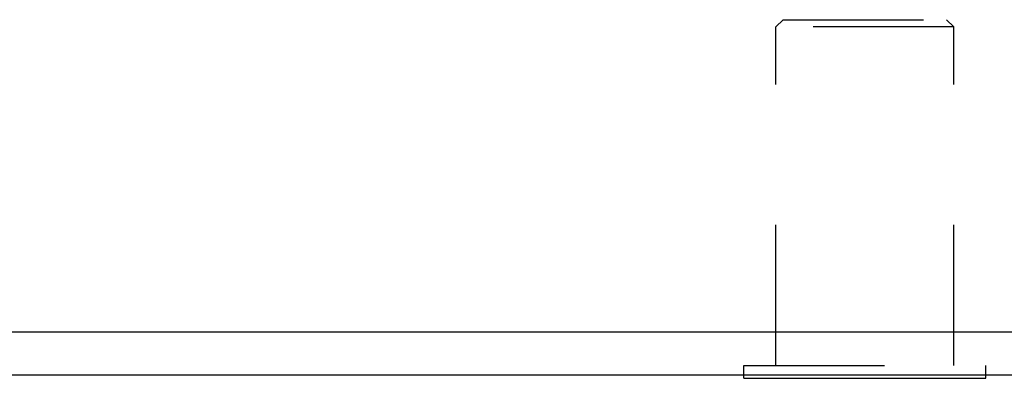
# Model space of a CAD drawing. Header units: inches. Extents: x 0 to 35.6, y 0 to 23.
# Tile 2 of 56: x 2.6 to 4, y 2.6 to 3.1. Entities that reach past the tile are written whole.
import ezdxf

# ---------------------------------------------------------------- set-up
doc = ezdxf.new("R2010")
doc.units = ezdxf.units.IN
doc.header["$LTSCALE"] = 1.957805
doc.header["$MEASUREMENT"] = 0
doc.linetypes.add('HIDDEN', pattern=[0.2, 0.1, -0.1])
doc.layers.get('0').update_dxf_attribs({"linetype": 'CONTINUOUS'})
doc.layers.add('DEFAULT_2', color=8, linetype='HIDDEN')

msp = doc.modelspace()

# ---------------------------------------------------------------- linework, layer by layer
at = {"color": 3, "linetype": 'Continuous'}
for p, q in [((1.1939, 2.6894), (5.0819, 2.6894)), ((1.1939, 2.6294), (5.0799, 2.6294))]:
    msp.add_line(p, q, dxfattribs=at)
at = {"color": 7, "linetype": 'Continuous'}
for p, q in [((3.6034, 2.6244), (3.6034, 2.6294)), ((3.6034, 2.6244), (3.9404, 2.6244)), ((3.9404, 2.6244), (3.9404, 2.6294))]:
    msp.add_line(p, q, dxfattribs=at)
at = {"layer": 'DEFAULT_2', "color": 8, "linetype": 'HIDDEN'}
for p, q in [((3.6579, 3.1244), (3.6479, 3.1144)), ((3.6579, 3.1244), (3.8859, 3.1244)), ((3.8859, 3.1244), (3.8959, 3.1144)), ((3.8959, 3.1144), (3.6479, 3.1144)), ((3.6479, 2.6424), (3.6479, 3.1144)), ((3.8959, 2.6424), (3.8959, 3.1144)), ((3.6034, 2.6424), (3.9404, 2.6424)), ((3.6034, 2.6294), (3.6034, 2.6424)), ((3.9404, 2.6294), (3.9404, 2.6424))]:
    msp.add_line(p, q, dxfattribs=at)

doc.saveas('drawing.dxf')
